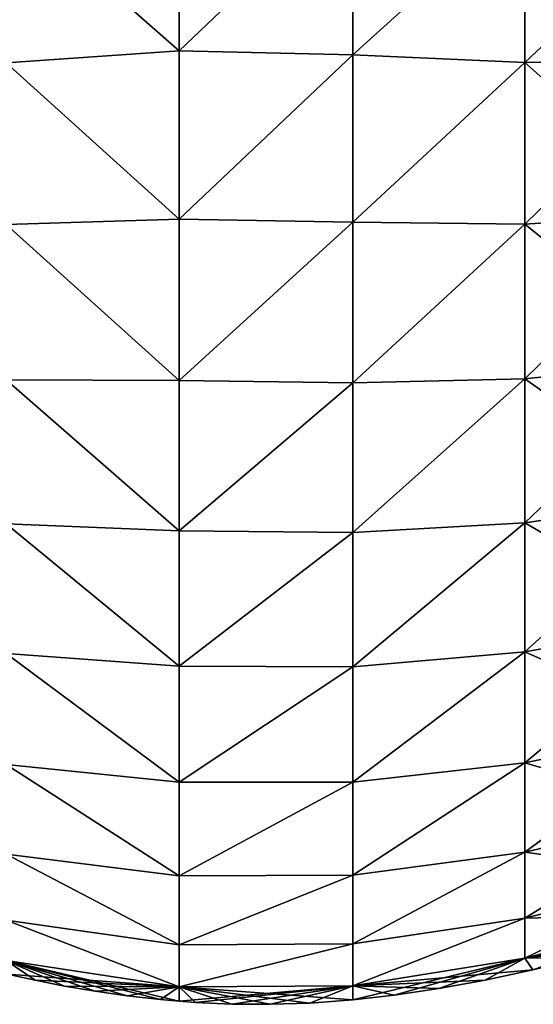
# Model space of a CAD drawing. Header units: millimetres. Extents: x -139 to 139, y -32 to 1264.
# Tile 139 of 256: x -46 to -38, y 639 to 654. Entities that reach past the tile are written whole.
import ezdxf

# ---------------------------------------------------------------- set-up
doc = ezdxf.new("R2010")
doc.units = ezdxf.units.MM
doc.header["$LTSCALE"] = 26.699852
doc.layers.add('298', color=7, linetype='CONTINUOUS')
doc.layers.add('299', color=7, linetype='CONTINUOUS')

msp = doc.modelspace()

# ---------------------------------------------------------------- linework, layer by layer
at = {"layer": '298', "color": 7, "linetype": 'CONTINUOUS'}
for points in [[(-43.407, 656.515, 10.879), (-46.028, 656.242, 10.488), (-43.407, 653.939, 10.917), (-43.407, 656.515, 10.879)], [(-43.407, 656.515, 10.879), (-43.407, 653.939, 10.917), (-40.773, 656.448, 10.864), (-43.407, 656.515, 10.879)], [(-40.773, 656.448, 10.864), (-43.407, 653.939, 10.917), (-40.773, 653.882, 10.892), (-40.773, 656.448, 10.864)], [(-40.773, 656.448, 10.864), (-40.773, 653.882, 10.892), (-38.167, 656.239, 10.456), (-40.773, 656.448, 10.864)], [(-46.028, 656.242, 10.488), (-46.028, 653.758, 10.488), (-43.407, 653.939, 10.917), (-46.028, 656.242, 10.488)], [(-38.167, 656.239, 10.456), (-40.773, 653.882, 10.892), (-38.167, 653.761, 10.456), (-38.167, 656.239, 10.456)], [(-38.167, 656.239, 10.456), (-38.167, 653.761, 10.456), (-35.598, 656.183, 9.78), (-38.167, 656.239, 10.456)], [(-35.598, 656.183, 9.78), (-38.167, 653.761, 10.456), (-35.598, 653.817, 9.78), (-35.598, 656.183, 9.78)], [(-43.407, 653.939, 10.917), (-46.028, 653.758, 10.488), (-43.407, 651.393, 10.526), (-43.407, 653.939, 10.917)], [(-43.407, 653.939, 10.917), (-43.407, 651.393, 10.526), (-40.773, 653.882, 10.892), (-43.407, 653.939, 10.917)], [(-46.028, 653.758, 10.488), (-46.028, 651.308, 10.08), (-43.407, 651.393, 10.526), (-46.028, 653.758, 10.488)], [(-40.773, 653.882, 10.892), (-43.407, 651.393, 10.526), (-40.773, 651.347, 10.494), (-40.773, 653.882, 10.892)], [(-40.773, 653.882, 10.892), (-40.773, 651.347, 10.494), (-38.167, 653.761, 10.456), (-40.773, 653.882, 10.892)], [(-38.167, 653.761, 10.456), (-40.773, 651.347, 10.494), (-38.167, 651.316, 10.048), (-38.167, 653.761, 10.456)], [(-38.167, 653.761, 10.456), (-38.167, 651.316, 10.048), (-35.598, 653.817, 9.78), (-38.167, 653.761, 10.456)], [(-35.598, 653.817, 9.78), (-38.167, 651.316, 10.048), (-35.598, 651.482, 9.39), (-35.598, 653.817, 9.78)], [(-43.407, 651.393, 10.526), (-46.028, 651.308, 10.08), (-43.407, 648.947, 9.718), (-43.407, 651.393, 10.526)], [(-43.407, 651.393, 10.526), (-43.407, 648.947, 9.718), (-40.773, 651.347, 10.494), (-43.407, 651.393, 10.526)], [(-38.167, 651.316, 10.048), (-38.167, 648.972, 9.243), (-35.598, 651.482, 9.39), (-38.167, 651.316, 10.048)], [(-35.598, 651.482, 9.39), (-38.167, 648.972, 9.243), (-35.598, 649.244, 8.622), (-35.598, 651.482, 9.39)], [(-46.028, 651.308, 10.08), (-46.028, 648.959, 9.273), (-43.407, 648.947, 9.718), (-46.028, 651.308, 10.08)], [(-40.773, 651.347, 10.494), (-43.407, 648.947, 9.718), (-40.773, 648.913, 9.681), (-40.773, 651.347, 10.494)], [(-40.773, 651.347, 10.494), (-40.773, 648.913, 9.681), (-38.167, 651.316, 10.048), (-40.773, 651.347, 10.494)], [(-38.167, 651.316, 10.048), (-40.773, 648.913, 9.681), (-38.167, 648.972, 9.243), (-38.167, 651.316, 10.048)], [(-38.167, 648.972, 9.243), (-38.167, 646.792, 8.064), (-35.598, 649.244, 8.622), (-38.167, 648.972, 9.243)], [(-35.598, 649.244, 8.622), (-38.167, 646.792, 8.064), (-35.598, 647.163, 7.496), (-35.598, 649.244, 8.622)], [(-46.028, 648.959, 9.273), (-46.028, 646.774, 8.091), (-43.407, 646.669, 8.515), (-46.028, 648.959, 9.273)], [(-43.407, 648.947, 9.718), (-46.028, 648.959, 9.273), (-43.407, 646.669, 8.515), (-43.407, 648.947, 9.718)], [(-43.407, 648.947, 9.718), (-43.407, 646.669, 8.515), (-40.773, 648.913, 9.681), (-43.407, 648.947, 9.718)], [(-40.773, 648.913, 9.681), (-43.407, 646.669, 8.515), (-40.773, 646.647, 8.477), (-40.773, 648.913, 9.681)], [(-40.773, 648.913, 9.681), (-40.773, 646.647, 8.477), (-38.167, 648.972, 9.243), (-40.773, 648.913, 9.681)], [(-38.167, 648.972, 9.243), (-40.773, 646.647, 8.477), (-38.167, 646.792, 8.064), (-38.167, 648.972, 9.243)], [(-38.167, 646.792, 8.064), (-38.167, 644.836, 6.541), (-35.598, 647.163, 7.496), (-38.167, 646.792, 8.064)], [(-35.598, 647.163, 7.496), (-38.167, 644.836, 6.541), (-35.598, 645.295, 6.042), (-35.598, 647.163, 7.496)], [(-46.028, 646.774, 8.091), (-46.028, 644.814, 6.565), (-43.407, 644.622, 6.95), (-46.028, 646.774, 8.091)], [(-43.407, 646.669, 8.515), (-46.028, 646.774, 8.091), (-43.407, 644.622, 6.95), (-43.407, 646.669, 8.515)], [(-40.773, 646.647, 8.477), (-40.773, 644.612, 6.913), (-38.167, 646.792, 8.064), (-40.773, 646.647, 8.477)], [(-38.167, 646.792, 8.064), (-40.773, 644.612, 6.913), (-38.167, 644.836, 6.541), (-38.167, 646.792, 8.064)], [(-43.407, 646.669, 8.515), (-43.407, 644.622, 6.95), (-40.773, 646.647, 8.477), (-43.407, 646.669, 8.515)], [(-40.773, 646.647, 8.477), (-43.407, 644.622, 6.95), (-40.773, 644.612, 6.913), (-40.773, 646.647, 8.477)], [(-38.167, 644.836, 6.541), (-38.167, 643.157, 4.718), (-35.598, 645.295, 6.042), (-38.167, 644.836, 6.541)], [(-35.598, 645.295, 6.042), (-38.167, 643.157, 4.718), (-35.598, 643.692, 4.301), (-35.598, 645.295, 6.042)], [(-46.028, 644.814, 6.565), (-46.028, 643.131, 4.738), (-43.407, 642.864, 5.067), (-46.028, 644.814, 6.565)], [(-43.407, 644.622, 6.95), (-46.028, 644.814, 6.565), (-43.407, 642.864, 5.067), (-43.407, 644.622, 6.95)], [(-40.773, 644.612, 6.913), (-40.773, 642.865, 5.034), (-38.167, 644.836, 6.541), (-40.773, 644.612, 6.913)], [(-38.167, 644.836, 6.541), (-40.773, 642.865, 5.034), (-38.167, 643.157, 4.718), (-38.167, 644.836, 6.541)], [(-43.407, 644.622, 6.95), (-43.407, 642.864, 5.067), (-40.773, 644.612, 6.913), (-43.407, 644.622, 6.95)], [(-40.773, 644.612, 6.913), (-43.407, 642.864, 5.067), (-40.773, 642.865, 5.034), (-40.773, 644.612, 6.913)], [(-38.167, 643.157, 4.718), (-38.167, 641.802, 2.643), (-35.598, 643.692, 4.301), (-38.167, 643.157, 4.718)], [(-35.598, 643.692, 4.301), (-38.167, 641.802, 2.643), (-35.598, 642.398, 2.32), (-35.598, 643.692, 4.301)], [(-46.028, 643.131, 4.738), (-46.028, 641.773, 2.658), (-43.407, 641.444, 2.918), (-46.028, 643.131, 4.738)], [(-43.407, 642.864, 5.067), (-46.028, 643.131, 4.738), (-43.407, 641.444, 2.918), (-43.407, 642.864, 5.067)], [(-40.773, 642.865, 5.034), (-40.773, 641.453, 2.891), (-38.167, 643.157, 4.718), (-40.773, 642.865, 5.034)], [(-38.167, 643.157, 4.718), (-40.773, 641.453, 2.891), (-38.167, 641.802, 2.643), (-38.167, 643.157, 4.718)], [(-43.407, 642.864, 5.067), (-43.407, 641.444, 2.918), (-40.773, 642.865, 5.034), (-43.407, 642.864, 5.067)], [(-40.773, 642.865, 5.034), (-43.407, 641.444, 2.918), (-40.773, 641.453, 2.891), (-40.773, 642.865, 5.034)], [(-38.167, 641.802, 2.643), (-38.167, 640.806, 0.373), (-35.598, 642.398, 2.32), (-38.167, 641.802, 2.643)], [(-35.598, 642.398, 2.32), (-38.167, 640.806, 0.373), (-35.598, 641.447, 0.153), (-35.598, 642.398, 2.32)], [(-46.028, 641.773, 2.658), (-46.028, 640.775, 0.383), (-43.407, 640.4, 0.563), (-46.028, 641.773, 2.658)], [(-43.407, 641.444, 2.918), (-46.028, 641.773, 2.658), (-43.407, 640.4, 0.563), (-43.407, 641.444, 2.918)], [(-40.773, 641.453, 2.891), (-40.773, 640.415, 0.544), (-38.167, 641.802, 2.643), (-40.773, 641.453, 2.891)], [(-38.167, 641.802, 2.643), (-40.773, 640.415, 0.544), (-38.167, 640.806, 0.373), (-38.167, 641.802, 2.643)], [(-43.407, 641.444, 2.918), (-43.407, 640.4, 0.563), (-40.773, 641.453, 2.891), (-43.407, 641.444, 2.918)], [(-40.773, 641.453, 2.891), (-43.407, 640.4, 0.563), (-40.773, 640.415, 0.544), (-40.773, 641.453, 2.891)], [(-38.167, 640.806, 0.373), (-38.167, 640.198, -2.03), (-35.598, 641.447, 0.153), (-38.167, 640.806, 0.373)], [(-35.598, 641.447, 0.153), (-38.167, 640.198, -2.03), (-35.598, 640.866, -2.142), (-35.598, 641.447, 0.153)], [(-40.773, 640.415, 0.544), (-40.773, 639.781, -1.943), (-38.167, 640.806, 0.373), (-40.773, 640.415, 0.544)], [(-38.167, 640.806, 0.373), (-40.773, 639.781, -1.943), (-38.167, 640.198, -2.03), (-38.167, 640.806, 0.373)], [(-38.167, 640.198, -2.03), (-38.045, 640.02, -4.5), (-35.598, 640.866, -2.142), (-38.167, 640.198, -2.03)], [(-37.295, 640.201, -4.5), (-35.598, 640.866, -2.142), (-38.045, 640.02, -4.5), (-37.295, 640.201, -4.5)], [(-46.028, 640.775, 0.383), (-46.028, 640.165, -2.025), (-43.407, 639.762, -1.933), (-46.028, 640.775, 0.383)], [(-43.407, 640.4, 0.563), (-46.028, 640.775, 0.383), (-43.407, 639.762, -1.933), (-43.407, 640.4, 0.563)], [(-43.407, 640.4, 0.563), (-43.407, 639.762, -1.933), (-40.773, 640.415, 0.544), (-43.407, 640.4, 0.563)], [(-40.773, 640.415, 0.544), (-43.407, 639.762, -1.933), (-40.773, 639.781, -1.943), (-40.773, 640.415, 0.544)], [(-40.773, 639.781, -1.943), (-40.773, 639.567, -4.5), (-38.167, 640.198, -2.03), (-40.773, 639.781, -1.943)], [(-38.167, 640.198, -2.03), (-40.773, 639.567, -4.5), (-40.148, 639.638, -4.5), (-38.167, 640.198, -2.03)], [(-39.471, 639.738, -4.5), (-38.167, 640.198, -2.03), (-40.148, 639.638, -4.5), (-39.471, 639.738, -4.5)], [(-38.771, 639.865, -4.5), (-38.167, 640.198, -2.03), (-39.471, 639.738, -4.5), (-38.771, 639.865, -4.5)], [(-38.045, 640.02, -4.5), (-38.167, 640.198, -2.03), (-38.771, 639.865, -4.5), (-38.045, 640.02, -4.5)], [(-46.028, 640.165, -2.025), (-46.014, 639.957, -4.5), (-43.407, 639.762, -1.933), (-46.028, 640.165, -2.025)], [(-45.589, 639.863, -4.5), (-43.407, 639.762, -1.933), (-46.014, 639.957, -4.5), (-45.589, 639.863, -4.5)], [(-45.146, 639.776, -4.5), (-43.407, 639.762, -1.933), (-45.589, 639.863, -4.5), (-45.146, 639.776, -4.5)], [(-44.682, 639.698, -4.5), (-43.407, 639.762, -1.933), (-45.146, 639.776, -4.5), (-44.682, 639.698, -4.5)], [(-44.197, 639.629, -4.5), (-43.407, 639.762, -1.933), (-44.682, 639.698, -4.5), (-44.197, 639.629, -4.5)], [(-43.691, 639.572, -4.5), (-43.407, 639.762, -1.933), (-44.197, 639.629, -4.5), (-43.691, 639.572, -4.5)], [(-43.409, 639.547, -4.5), (-43.407, 639.762, -1.933), (-43.691, 639.572, -4.5), (-43.409, 639.547, -4.5)], [(-43.407, 639.762, -1.933), (-43.409, 639.547, -4.5), (-40.773, 639.781, -1.943), (-43.407, 639.762, -1.933)], [(-40.773, 639.781, -1.943), (-43.409, 639.547, -4.5), (-43.161, 639.529, -4.5), (-40.773, 639.781, -1.943)], [(-42.608, 639.504, -4.5), (-40.773, 639.781, -1.943), (-43.161, 639.529, -4.5), (-42.608, 639.504, -4.5)], [(-42.029, 639.5, -4.5), (-40.773, 639.781, -1.943), (-42.608, 639.504, -4.5), (-42.029, 639.5, -4.5)], [(-41.427, 639.519, -4.5), (-40.773, 639.781, -1.943), (-42.029, 639.5, -4.5), (-41.427, 639.519, -4.5)], [(-40.773, 639.567, -4.5), (-40.773, 639.781, -1.943), (-41.427, 639.519, -4.5), (-40.773, 639.567, -4.5)]]:
    msp.add_3dface(points, dxfattribs=at)
at = {"layer": '299', "color": 7, "linetype": 'CONTINUOUS'}
for points in [[(-43.407, 656.515, -19.879), (-43.407, 653.939, -19.917), (-46.028, 656.242, -19.488), (-43.407, 656.515, -19.879)], [(-43.407, 656.515, -19.879), (-40.773, 656.448, -19.864), (-43.407, 653.939, -19.917), (-43.407, 656.515, -19.879)], [(-40.773, 656.448, -19.864), (-40.773, 653.882, -19.892), (-43.407, 653.939, -19.917), (-40.773, 656.448, -19.864)], [(-40.773, 653.882, -19.892), (-40.773, 656.448, -19.864), (-38.167, 656.239, -19.456), (-40.773, 653.882, -19.892)], [(-46.028, 656.242, -19.488), (-43.407, 653.939, -19.917), (-46.028, 653.758, -19.488), (-46.028, 656.242, -19.488)], [(-38.167, 653.761, -19.456), (-40.773, 653.882, -19.892), (-38.167, 656.239, -19.456), (-38.167, 653.761, -19.456)], [(-38.167, 653.761, -19.456), (-38.167, 656.239, -19.456), (-35.598, 653.817, -18.78), (-38.167, 653.761, -19.456)], [(-35.598, 653.817, -18.78), (-38.167, 656.239, -19.456), (-35.598, 656.183, -18.78), (-35.598, 653.817, -18.78)], [(-43.407, 653.939, -19.917), (-43.407, 651.393, -19.526), (-46.028, 653.758, -19.488), (-43.407, 653.939, -19.917)], [(-43.407, 653.939, -19.917), (-40.773, 653.882, -19.892), (-43.407, 651.393, -19.526), (-43.407, 653.939, -19.917)], [(-46.028, 653.758, -19.488), (-43.407, 651.393, -19.526), (-46.028, 651.308, -19.08), (-46.028, 653.758, -19.488)], [(-40.773, 653.882, -19.892), (-40.773, 651.347, -19.494), (-43.407, 651.393, -19.526), (-40.773, 653.882, -19.892)], [(-40.773, 651.347, -19.494), (-40.773, 653.882, -19.892), (-38.167, 653.761, -19.456), (-40.773, 651.347, -19.494)], [(-38.167, 651.316, -19.048), (-40.773, 651.347, -19.494), (-38.167, 653.761, -19.456), (-38.167, 651.316, -19.048)], [(-35.598, 651.482, -18.39), (-38.167, 653.761, -19.456), (-35.598, 653.817, -18.78), (-35.598, 651.482, -18.39)], [(-38.167, 651.316, -19.048), (-38.167, 653.761, -19.456), (-35.598, 651.482, -18.39), (-38.167, 651.316, -19.048)], [(-43.407, 651.393, -19.526), (-43.407, 648.947, -18.718), (-46.028, 651.308, -19.08), (-43.407, 651.393, -19.526)], [(-43.407, 651.393, -19.526), (-40.773, 651.347, -19.494), (-43.407, 648.947, -18.718), (-43.407, 651.393, -19.526)], [(-35.598, 649.244, -17.622), (-38.167, 651.316, -19.048), (-35.598, 651.482, -18.39), (-35.598, 649.244, -17.622)], [(-46.028, 651.308, -19.08), (-43.407, 648.947, -18.718), (-46.028, 648.959, -18.273), (-46.028, 651.308, -19.08)], [(-40.773, 651.347, -19.494), (-40.773, 648.913, -18.681), (-43.407, 648.947, -18.718), (-40.773, 651.347, -19.494)], [(-40.773, 648.913, -18.681), (-40.773, 651.347, -19.494), (-38.167, 651.316, -19.048), (-40.773, 648.913, -18.681)], [(-38.167, 648.972, -18.243), (-40.773, 648.913, -18.681), (-38.167, 651.316, -19.048), (-38.167, 648.972, -18.243)], [(-38.167, 648.972, -18.243), (-38.167, 651.316, -19.048), (-35.598, 649.244, -17.622), (-38.167, 648.972, -18.243)], [(-35.598, 647.163, -16.496), (-38.167, 648.972, -18.243), (-35.598, 649.244, -17.622), (-35.598, 647.163, -16.496)], [(-43.407, 648.947, -18.718), (-43.407, 646.669, -17.515), (-46.028, 648.959, -18.273), (-43.407, 648.947, -18.718)], [(-46.028, 648.959, -18.273), (-43.407, 646.669, -17.515), (-46.028, 646.774, -17.091), (-46.028, 648.959, -18.273)], [(-43.407, 648.947, -18.718), (-40.773, 648.913, -18.681), (-43.407, 646.669, -17.515), (-43.407, 648.947, -18.718)], [(-40.773, 648.913, -18.681), (-40.773, 646.647, -17.477), (-43.407, 646.669, -17.515), (-40.773, 648.913, -18.681)], [(-40.773, 646.647, -17.477), (-40.773, 648.913, -18.681), (-38.167, 648.972, -18.243), (-40.773, 646.647, -17.477)], [(-38.167, 646.792, -17.064), (-40.773, 646.647, -17.477), (-38.167, 648.972, -18.243), (-38.167, 646.792, -17.064)], [(-38.167, 646.792, -17.064), (-38.167, 648.972, -18.243), (-35.598, 647.163, -16.496), (-38.167, 646.792, -17.064)], [(-35.598, 645.295, -15.042), (-38.167, 646.792, -17.064), (-35.598, 647.163, -16.496), (-35.598, 645.295, -15.042)], [(-43.407, 646.669, -17.515), (-43.407, 644.622, -15.95), (-46.028, 646.774, -17.091), (-43.407, 646.669, -17.515)], [(-46.028, 646.774, -17.091), (-43.407, 644.622, -15.95), (-46.028, 644.814, -15.565), (-46.028, 646.774, -17.091)], [(-40.773, 644.612, -15.913), (-40.773, 646.647, -17.477), (-38.167, 646.792, -17.064), (-40.773, 644.612, -15.913)], [(-38.167, 644.836, -15.541), (-40.773, 644.612, -15.913), (-38.167, 646.792, -17.064), (-38.167, 644.836, -15.541)], [(-38.167, 644.836, -15.541), (-38.167, 646.792, -17.064), (-35.598, 645.295, -15.042), (-38.167, 644.836, -15.541)], [(-43.407, 646.669, -17.515), (-40.773, 646.647, -17.477), (-43.407, 644.622, -15.95), (-43.407, 646.669, -17.515)], [(-40.773, 646.647, -17.477), (-40.773, 644.612, -15.913), (-43.407, 644.622, -15.95), (-40.773, 646.647, -17.477)], [(-35.598, 643.692, -13.301), (-38.167, 644.836, -15.541), (-35.598, 645.295, -15.042), (-35.598, 643.692, -13.301)], [(-43.407, 644.622, -15.95), (-43.407, 642.864, -14.067), (-46.028, 644.814, -15.565), (-43.407, 644.622, -15.95)], [(-46.028, 644.814, -15.565), (-43.407, 642.864, -14.067), (-46.028, 643.131, -13.738), (-46.028, 644.814, -15.565)], [(-40.773, 642.865, -14.034), (-40.773, 644.612, -15.913), (-38.167, 644.836, -15.541), (-40.773, 642.865, -14.034)], [(-38.167, 643.157, -13.718), (-40.773, 642.865, -14.034), (-38.167, 644.836, -15.541), (-38.167, 643.157, -13.718)], [(-38.167, 643.157, -13.718), (-38.167, 644.836, -15.541), (-35.598, 643.692, -13.301), (-38.167, 643.157, -13.718)], [(-43.407, 644.622, -15.95), (-40.773, 644.612, -15.913), (-43.407, 642.864, -14.067), (-43.407, 644.622, -15.95)], [(-40.773, 644.612, -15.913), (-40.773, 642.865, -14.034), (-43.407, 642.864, -14.067), (-40.773, 644.612, -15.913)], [(-35.598, 642.398, -11.32), (-38.167, 643.157, -13.718), (-35.598, 643.692, -13.301), (-35.598, 642.398, -11.32)], [(-43.407, 642.864, -14.067), (-43.407, 641.444, -11.918), (-46.028, 643.131, -13.738), (-43.407, 642.864, -14.067)], [(-46.028, 643.131, -13.738), (-43.407, 641.444, -11.918), (-46.028, 641.773, -11.658), (-46.028, 643.131, -13.738)], [(-40.773, 641.453, -11.891), (-40.773, 642.865, -14.034), (-38.167, 643.157, -13.718), (-40.773, 641.453, -11.891)], [(-38.167, 641.802, -11.643), (-40.773, 641.453, -11.891), (-38.167, 643.157, -13.718), (-38.167, 641.802, -11.643)], [(-38.167, 641.802, -11.643), (-38.167, 643.157, -13.718), (-35.598, 642.398, -11.32), (-38.167, 641.802, -11.643)], [(-40.773, 642.865, -14.034), (-40.773, 641.453, -11.891), (-43.407, 641.444, -11.918), (-40.773, 642.865, -14.034)], [(-43.407, 642.864, -14.067), (-40.773, 642.865, -14.034), (-43.407, 641.444, -11.918), (-43.407, 642.864, -14.067)], [(-35.598, 641.447, -9.153), (-38.167, 641.802, -11.643), (-35.598, 642.398, -11.32), (-35.598, 641.447, -9.153)], [(-43.407, 641.444, -11.918), (-43.407, 640.4, -9.563), (-46.028, 641.773, -11.658), (-43.407, 641.444, -11.918)], [(-46.028, 641.773, -11.658), (-43.407, 640.4, -9.563), (-46.028, 640.775, -9.383), (-46.028, 641.773, -11.658)], [(-40.773, 640.415, -9.544), (-40.773, 641.453, -11.891), (-38.167, 641.802, -11.643), (-40.773, 640.415, -9.544)], [(-38.167, 640.806, -9.373), (-40.773, 640.415, -9.544), (-38.167, 641.802, -11.643), (-38.167, 640.806, -9.373)], [(-38.167, 640.806, -9.373), (-38.167, 641.802, -11.643), (-35.598, 641.447, -9.153), (-38.167, 640.806, -9.373)], [(-40.773, 641.453, -11.891), (-40.773, 640.415, -9.544), (-43.407, 640.4, -9.563), (-40.773, 641.453, -11.891)], [(-43.407, 641.444, -11.918), (-40.773, 641.453, -11.891), (-43.407, 640.4, -9.563), (-43.407, 641.444, -11.918)], [(-35.598, 640.866, -6.858), (-38.167, 640.806, -9.373), (-35.598, 641.447, -9.153), (-35.598, 640.866, -6.858)], [(-40.773, 639.781, -7.057), (-40.773, 640.415, -9.544), (-38.167, 640.806, -9.373), (-40.773, 639.781, -7.057)], [(-38.167, 640.198, -6.97), (-40.773, 639.781, -7.057), (-38.167, 640.806, -9.373), (-38.167, 640.198, -6.97)], [(-35.6, 640.67, -4.5), (-38.167, 640.198, -6.97), (-35.598, 640.866, -6.858), (-35.6, 640.67, -4.5)], [(-38.167, 640.198, -6.97), (-38.167, 640.806, -9.373), (-35.598, 640.866, -6.858), (-38.167, 640.198, -6.97)], [(-43.407, 640.4, -9.563), (-43.407, 639.762, -7.067), (-46.028, 640.775, -9.383), (-43.407, 640.4, -9.563)], [(-46.028, 640.775, -9.383), (-43.407, 639.762, -7.067), (-46.028, 640.165, -6.975), (-46.028, 640.775, -9.383)], [(-35.6, 640.67, -4.5), (-36.519, 640.407, -4.5), (-38.167, 640.198, -6.97), (-35.6, 640.67, -4.5)], [(-40.773, 640.415, -9.544), (-40.773, 639.781, -7.057), (-43.407, 639.762, -7.067), (-40.773, 640.415, -9.544)], [(-43.407, 640.4, -9.563), (-40.773, 640.415, -9.544), (-43.407, 639.762, -7.067), (-43.407, 640.4, -9.563)], [(-36.519, 640.407, -4.5), (-37.295, 640.201, -4.5), (-38.167, 640.198, -6.97), (-36.519, 640.407, -4.5)], [(-38.045, 640.02, -4.5), (-40.773, 639.781, -7.057), (-38.167, 640.198, -6.97), (-38.045, 640.02, -4.5)], [(-37.295, 640.201, -4.5), (-38.045, 640.02, -4.5), (-38.167, 640.198, -6.97), (-37.295, 640.201, -4.5)], [(-43.409, 639.547, -4.5), (-43.691, 639.572, -4.5), (-46.028, 640.165, -6.975), (-43.409, 639.547, -4.5)], [(-43.407, 639.762, -7.067), (-43.409, 639.547, -4.5), (-46.028, 640.165, -6.975), (-43.407, 639.762, -7.067)], [(-43.691, 639.572, -4.5), (-44.197, 639.629, -4.5), (-46.028, 640.165, -6.975), (-43.691, 639.572, -4.5)], [(-44.197, 639.629, -4.5), (-44.682, 639.698, -4.5), (-46.028, 640.165, -6.975), (-44.197, 639.629, -4.5)], [(-44.682, 639.698, -4.5), (-45.146, 639.776, -4.5), (-46.028, 640.165, -6.975), (-44.682, 639.698, -4.5)], [(-45.146, 639.776, -4.5), (-45.589, 639.863, -4.5), (-46.028, 640.165, -6.975), (-45.146, 639.776, -4.5)], [(-45.589, 639.863, -4.5), (-46.014, 639.957, -4.5), (-46.028, 640.165, -6.975), (-45.589, 639.863, -4.5)], [(-38.045, 640.02, -4.5), (-38.771, 639.865, -4.5), (-40.773, 639.781, -7.057), (-38.045, 640.02, -4.5)], [(-43.161, 639.529, -4.5), (-43.409, 639.547, -4.5), (-43.407, 639.762, -7.067), (-43.161, 639.529, -4.5)], [(-40.773, 639.781, -7.057), (-40.773, 639.567, -4.5), (-43.407, 639.762, -7.067), (-40.773, 639.781, -7.057)], [(-40.773, 639.567, -4.5), (-41.427, 639.519, -4.5), (-43.407, 639.762, -7.067), (-40.773, 639.567, -4.5)], [(-41.427, 639.519, -4.5), (-42.029, 639.5, -4.5), (-43.407, 639.762, -7.067), (-41.427, 639.519, -4.5)], [(-42.029, 639.5, -4.5), (-42.608, 639.504, -4.5), (-43.407, 639.762, -7.067), (-42.029, 639.5, -4.5)], [(-42.608, 639.504, -4.5), (-43.161, 639.529, -4.5), (-43.407, 639.762, -7.067), (-42.608, 639.504, -4.5)], [(-38.771, 639.865, -4.5), (-39.471, 639.738, -4.5), (-40.773, 639.781, -7.057), (-38.771, 639.865, -4.5)], [(-40.148, 639.638, -4.5), (-40.773, 639.567, -4.5), (-40.773, 639.781, -7.057), (-40.148, 639.638, -4.5)], [(-39.471, 639.738, -4.5), (-40.148, 639.638, -4.5), (-40.773, 639.781, -7.057), (-39.471, 639.738, -4.5)]]:
    msp.add_3dface(points, dxfattribs=at)

doc.saveas('drawing.dxf')
